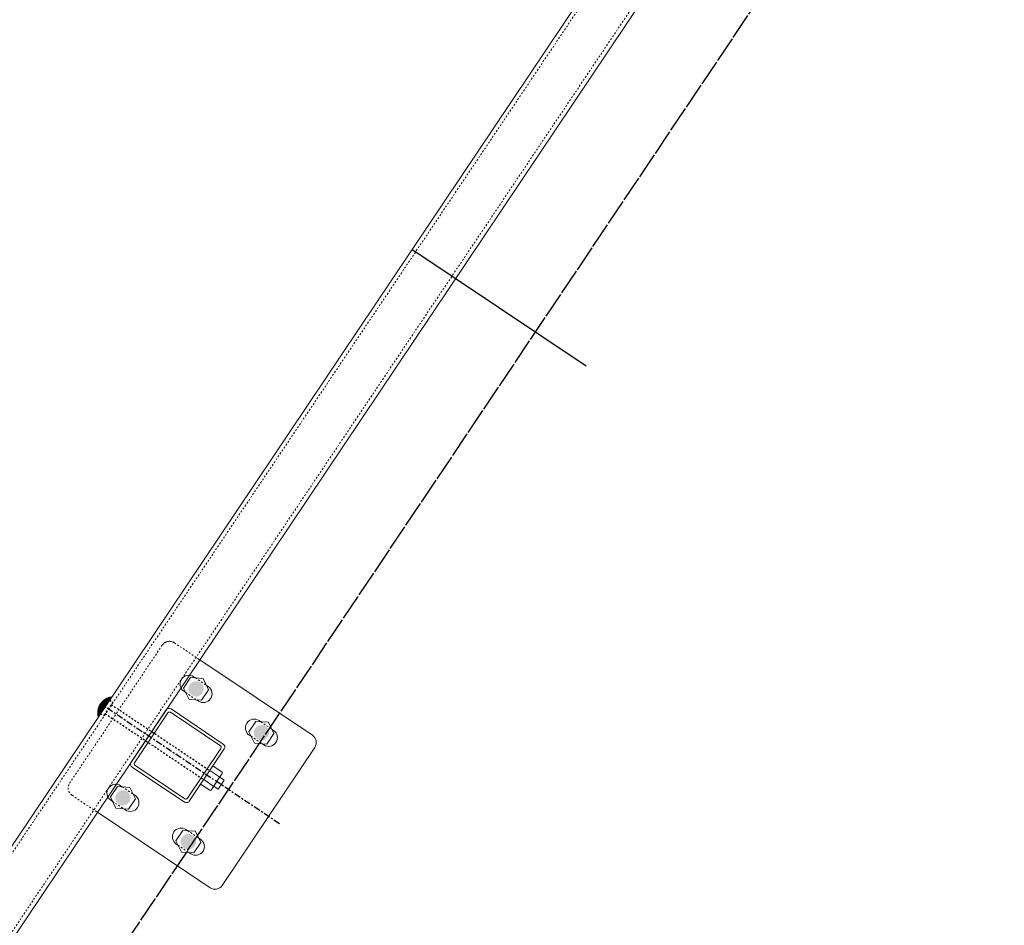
# Model space of a CAD drawing. Header units: inches. Extents: x 26089988 to 26091477, y 7484334 to 7485711.
# Tile 22 of 35: x 26090691 to 26090748, y 7484963 to 7485015. Entities that reach past the tile are written whole.
import ezdxf

# ---------------------------------------------------------------- set-up
doc = ezdxf.new("R2010")
doc.units = ezdxf.units.IN
doc.header["$MEASUREMENT"] = 0
for name, pattern in [('bcenterline', [0.5, 0.375, -0.03125, 0.0625, -0.03125]), ('bhiddenpr', [0.1875, 0.125, -0.0625]), ('brebarpr', [1.5625, 1.5, -0.0625]), ('DGN Style 2', [0.017105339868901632, 0.01026320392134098, -0.006842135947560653])]:
    doc.linetypes.add(name, pattern=pattern)
for name, color, linetype in [('BR_P_Rail_Centerline', 2, 'bcenterline'), ('BR_P_Rail_Hidden', 230, 'bhiddenpr'), ('BR_P_Rail_Object', 230, 'Continuous'), ('BR_P_Rail_Reinforcing', 30, 'brebarpr')]:
    doc.layers.add(name, color=color, linetype=linetype)

msp = doc.modelspace()

# ---------------------------------------------------------------- hatches: boundary and pattern name
at = {"layer": 'BR_P_Rail_Object', "lineweight": 0}
h = msp.add_hatch(color=151, dxfattribs=at)
edge = h.paths.add_edge_path()
edge.add_arc((26090701.45012403, 7484976.396673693), 0.437533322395, 56.152716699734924, 416.1527166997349, ccw=False)
h = msp.add_hatch(color=151, dxfattribs=at)
edge = h.paths.add_edge_path()
edge.add_arc((26090701.45012406, 7484976.396673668), 0.437533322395, 56.152716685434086, 416.1527166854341, ccw=False)
h = msp.add_hatch(color=151, dxfattribs=at)
edge = h.paths.add_edge_path()
edge.add_arc((26090705.18748694, 7484973.890258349), 0.437533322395, 56.152716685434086, 416.1527166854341, ccw=False)
h = msp.add_hatch(color=151, dxfattribs=at)
edge = h.paths.add_edge_path()
edge.add_arc((26090697.27276516, 7484970.167735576), 0.437533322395, 56.152716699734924, 416.1527166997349, ccw=False)
h = msp.add_hatch(color=151, dxfattribs=at)
edge = h.paths.add_edge_path()
edge.add_arc((26090697.2727652, 7484970.167735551), 0.437533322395, 56.152716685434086, 416.1527166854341, ccw=False)
h = msp.add_hatch(color=151, dxfattribs=at)
edge = h.paths.add_edge_path()
edge.add_arc((26090701.01012807, 7484967.661320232), 0.437533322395, 56.152716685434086, 416.1527166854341, ccw=False)

# ---------------------------------------------------------------- linework, layer by layer
at = {"layer": 'BR_P_Rail_Centerline'}
msp.add_line((26090706.2132766, 7484968.687109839), (26090696.24697535, 7484975.370884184), dxfattribs=at)
at = {"layer": 'BR_P_Rail_Hidden', "color": 1, "linetype": 'DGN Style 2', "lineweight": 0}
for p, q in [((26090374.72834379, 7484495.499575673), (26090807.65308549, 7485141.041775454)), ((26090376.80465649, 7484494.107122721), (26090809.72939819, 7485139.649322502)), ((26090700.20928309, 7484979.034914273), (26090701.66270198, 7484978.060197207)), ((26090700.20928313, 7484979.034914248), (26090701.66270202, 7484978.060197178)), ((26090699.51552995, 7484978.898142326), (26090694.22420873, 7484971.008154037)), ((26090699.51552999, 7484978.898142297), (26090694.22420877, 7484971.008154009)), ((26090701.41396421, 7484977.022952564), (26090702.0432651, 7484976.600919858)), ((26090701.41396417, 7484977.022952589), (26090702.04326506, 7484976.600919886)), ((26090700.85698302, 7484976.19242749), (26090701.48628392, 7484975.770394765)), ((26090700.85698298, 7484976.192427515), (26090701.48628388, 7484975.770394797)), ((26090705.15132708, 7484974.516537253), (26090705.78062797, 7484974.094504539)), ((26090704.5943459, 7484973.686012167), (26090705.22364679, 7484973.263979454)), ((26090697.23660531, 7484970.794014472), (26090697.8659062, 7484970.371981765)), ((26090697.23660535, 7484970.794014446), (26090697.86590623, 7484970.37198174)), ((26090694.36098072, 7484970.314400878), (26090695.81439962, 7484969.339683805)), ((26090694.36098068, 7484970.314400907), (26090695.81439958, 7484969.33968383)), ((26090696.67962413, 7484969.96348939), (26090697.30892502, 7484969.541456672)), ((26090696.67962416, 7484969.963489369), (26090697.30892506, 7484969.541456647)), ((26090700.97396822, 7484968.287599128), (26090701.60326911, 7484967.865566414)), ((26090700.41698704, 7484967.45707405), (26090701.04628793, 7484967.035041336))]:
    msp.add_line(p, q, dxfattribs=at)
at = {"layer": 'BR_P_Rail_Hidden', "color": 1, "linetype": 'DGN Style 2'}
for p, q in [((26090696.5080605, 7484975.760192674), (26090696.68973786, 7484975.638353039)), ((26090696.50806046, 7484975.760192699), (26090696.68973782, 7484975.638353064)), ((26090696.68973782, 7484975.638353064), (26090696.16756796, 7484974.859735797)), ((26090696.68973786, 7484975.638353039), (26090696.167568, 7484974.859735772)), ((26090696.60270955, 7484975.508583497), (26090702.23470777, 7484971.731554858)), ((26090695.98589064, 7484974.981575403), (26090696.167568, 7484974.859735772)), ((26090695.9858906, 7484974.981575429), (26090696.16756796, 7484974.859735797)), ((26090696.25459632, 7484974.989505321), (26090701.88659453, 7484971.212476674))]:
    msp.add_line(p, q, dxfattribs=at)
at = {"layer": 'BR_P_Rail_Hidden', "color": 1, "linetype": 'DGN Style 2', "lineweight": 0}
for centre, start, end in [((26090699.93079254, 7484978.619651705), 56.15271673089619, 146.1527167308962), ((26090699.9307925, 7484978.619651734), 56.1527164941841, 146.1527168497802)]:
    msp.add_arc(centre, 0.4999999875, start, end, dxfattribs=at)
at = {"layer": 'BR_P_Rail_Hidden', "color": 1, "linetype": 'DGN Style 2', "lineweight": 0, "extrusion": (0, 0, -1)}
for centre, start, end in [((-26090694.63947127, 7484970.729663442), 303.8472835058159, 33.84728315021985), ((-26090694.63947131, 7484970.72966342), 303.8472832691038, 33.84728326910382)]:
    msp.add_arc(centre, 0.4999999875, start, end, dxfattribs=at)
at = {"layer": 'BR_P_Rail_Object', "color": 2, "lineweight": 13}
for p, q in [((26090374.52071252, 7484495.638820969), (26090807.44545422, 7485141.181020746)), ((26090809.93702929, 7485139.510077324), (26090377.01228777, 7484493.967877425))]:
    msp.add_line(p, q, dxfattribs=at)
at = {"layer": 'BR_P_Rail_Object'}
msp.add_line((26090723.75818422, 7484994.848650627), (26090713.79188298, 7485001.532424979), dxfattribs=at)
at = {"layer": 'BR_P_Rail_Object', "color": 5, "lineweight": 13}
for p, q in [((26090701.66270202, 7484978.060197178), (26090708.09927142, 7484973.743593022)), ((26090708.23604336, 7484973.049839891), (26090702.94472214, 7484965.159851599)), ((26090695.81439961, 7484969.339683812), (26090702.25096901, 7484965.023079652))]:
    msp.add_line(p, q, dxfattribs=at)
at = {"layer": 'BR_P_Rail_Object', "color": 5, "lineweight": 0}
for p, q in [((26090701.31335211, 7484977.090426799), (26090701.41396421, 7484977.022952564)), ((26090701.31335207, 7484977.090426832), (26090701.41396417, 7484977.022952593)), ((26090700.75637093, 7484976.259901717), (26090700.85698302, 7484976.19242749)), ((26090700.75637089, 7484976.259901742), (26090700.85698298, 7484976.192427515)), ((26090702.0432651, 7484976.600919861), (26090702.1438772, 7484976.533445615)), ((26090702.04326506, 7484976.600919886), (26090702.14387716, 7484976.533445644)), ((26090701.48628392, 7484975.770394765), (26090701.58689602, 7484975.70292053)), ((26090701.48628388, 7484975.770394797), (26090701.58689598, 7484975.702920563)), ((26090699.74111691, 7484975.194885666), (26090697.73598465, 7484972.204995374)), ((26090699.74111695, 7484975.194885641), (26090697.73598469, 7484972.204995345)), ((26090700.0186182, 7484975.249594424), (26090703.0085085, 7484973.24446217)), ((26090699.84069845, 7484975.030975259), (26090697.92542583, 7484972.175076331)), ((26090699.8406985, 7484975.030975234), (26090697.92542587, 7484972.175076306)), ((26090699.98869916, 7484975.060153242), (26090702.84459808, 7484973.144880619)), ((26090705.05071498, 7484974.584011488), (26090705.15132708, 7484974.516537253)), ((26090705.78062797, 7484974.094504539), (26090705.88124007, 7484974.027030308)), ((26090704.4937338, 7484973.753486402), (26090704.5943459, 7484973.686012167)), ((26090702.8737761, 7484972.996879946), (26090700.95850348, 7484970.140981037)), ((26090703.06321728, 7484972.966960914), (26090701.05808502, 7484969.977070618)), ((26090705.22364679, 7484973.263979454), (26090705.32425889, 7484973.196505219)), ((26090697.79069348, 7484971.92749409), (26090700.78058377, 7484969.922361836)), ((26090697.95460389, 7484972.027075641), (26090700.8105028, 7484970.111803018)), ((26090697.13599325, 7484970.861488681), (26090697.23660535, 7484970.794014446)), ((26090697.13599321, 7484970.861488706), (26090697.23660531, 7484970.794014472)), ((26090696.57901203, 7484970.030963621), (26090696.67962413, 7484969.96348939)), ((26090696.57901207, 7484970.030963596), (26090696.67962416, 7484969.963489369)), ((26090697.8659062, 7484970.371981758), (26090697.9665183, 7484970.304507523)), ((26090697.86590624, 7484970.371981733), (26090697.96651834, 7484970.304507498)), ((26090697.30892502, 7484969.541456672), (26090697.40953711, 7484969.473982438)), ((26090697.30892506, 7484969.541456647), (26090697.40953715, 7484969.473982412)), ((26090700.87335612, 7484968.355073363), (26090700.97396822, 7484968.287599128)), ((26090701.60326911, 7484967.865566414), (26090701.70388121, 7484967.798092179)), ((26090700.31637494, 7484967.524548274), (26090700.41698704, 7484967.45707405)), ((26090701.04628793, 7484967.035041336), (26090701.14690003, 7484966.967567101))]:
    msp.add_line(p, q, dxfattribs=at)
at = {"layer": 'BR_P_Rail_Object', "color": 151, "linetype": 'Continuous', "lineweight": 13}
for p, q in [((26090696.00848393, 7484975.575000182), (26090696.44105587, 7484975.66028082)), ((26090696.00848389, 7484975.575000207), (26090696.44105583, 7484975.660280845)), ((26090696.02039726, 7484975.59093888), (26090696.45155837, 7484975.675941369)), ((26090696.0203973, 7484975.590938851), (26090696.45155841, 7484975.675941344)), ((26090696.03297033, 7484975.607007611), (26090696.46206091, 7484975.691601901)), ((26090696.03297037, 7484975.607007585), (26090696.46206095, 7484975.691601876)), ((26090696.04625653, 7484975.623216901), (26090696.47256349, 7484975.707262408)), ((26090696.04625649, 7484975.623216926), (26090696.47256345, 7484975.707262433)), ((26090696.06031803, 7484975.639579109), (26090696.48306598, 7484975.722922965)), ((26090696.06031808, 7484975.639579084), (26090696.48306602, 7484975.72292294)), ((26090696.1556164, 7484975.234656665), (26090696.07300413, 7484975.653693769)), ((26090696.15561636, 7484975.234656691), (26090696.07300409, 7484975.653693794)), ((26090696.07522833, 7484975.656108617), (26090696.49356852, 7484975.738583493)), ((26090696.07522837, 7484975.656108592), (26090696.49356856, 7484975.738583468)), ((26090696.16611893, 7484975.250317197), (26090696.08422654, 7484975.665702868)), ((26090696.1661189, 7484975.250317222), (26090696.0842265, 7484975.665702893)), ((26090696.09107491, 7484975.67282268), (26090696.5040711, 7484975.754243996)), ((26090696.09107487, 7484975.672822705), (26090696.50407106, 7484975.754244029)), ((26090696.17662144, 7484975.265977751), (26090696.09551817, 7484975.677360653)), ((26090696.17662148, 7484975.265977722), (26090696.09551821, 7484975.677360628)), ((26090696.18712398, 7484975.281638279), (26090696.1068766, 7484975.688679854)), ((26090696.18712401, 7484975.281638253), (26090696.10687664, 7484975.688679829)), ((26090696.10796335, 7484975.68974221), (26090696.5145736, 7484975.769904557)), ((26090696.10796338, 7484975.689742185), (26090696.51457364, 7484975.769904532)), ((26090696.19762655, 7484975.297298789), (26090696.11829949, 7484975.6996722)), ((26090696.19762651, 7484975.297298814), (26090696.11829945, 7484975.699672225)), ((26090696.12602355, 7484975.706892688), (26090696.52507618, 7484975.78556506)), ((26090696.12602351, 7484975.706892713), (26090696.52507614, 7484975.785565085)), ((26090696.20812905, 7484975.312959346), (26090696.12978462, 7484975.710348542)), ((26090696.20812909, 7484975.312959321), (26090696.12978465, 7484975.710348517)), ((26090696.21863159, 7484975.328619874), (26090696.14133013, 7484975.720718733)), ((26090696.21863163, 7484975.328619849), (26090696.14133018, 7484975.720718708)), ((26090696.1454177, 7484975.724306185), (26090696.53557871, 7484975.801225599)), ((26090696.14541766, 7484975.724306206), (26090696.53557867, 7484975.801225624)), ((26090696.22913416, 7484975.344280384), (26090696.15293423, 7484975.730791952)), ((26090696.22913412, 7484975.34428041), (26090696.15293419, 7484975.730791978)), ((26090696.23963666, 7484975.359940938), (26090696.16459513, 7484975.740576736)), ((26090696.2396367, 7484975.359940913), (26090696.16459517, 7484975.740576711)), ((26090696.16635342, 7484975.742023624), (26090696.54608122, 7484975.816886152)), ((26090696.16635346, 7484975.742023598), (26090696.54608125, 7484975.816886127)), ((26090696.2501392, 7484975.37560147), (26090696.17631139, 7484975.75008086)), ((26090696.25013924, 7484975.375601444), (26090696.17631143, 7484975.750080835)), ((26090696.26064174, 7484975.391262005), (26090696.18808154, 7484975.759311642)), ((26090696.26064178, 7484975.39126198), (26090696.18808158, 7484975.759311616)), ((26090696.18910392, 7484975.760098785), (26090696.55658379, 7484975.832546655)), ((26090696.18910388, 7484975.76009881), (26090696.55658375, 7484975.83254668)), ((26090696.27114432, 7484975.406922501), (26090696.19990429, 7484975.768275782)), ((26090696.27114428, 7484975.406922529), (26090696.19990425, 7484975.768275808)), ((26090696.28164682, 7484975.422583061), (26090696.21177828, 7484975.77697965)), ((26090696.28164686, 7484975.422583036), (26090696.21177832, 7484975.776979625)), ((26090696.21404095, 7484975.778605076), (26090696.56708629, 7484975.848207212)), ((26090696.21404099, 7484975.778605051), (26090696.56708632, 7484975.848207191)), ((26090696.29214939, 7484975.438243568), (26090696.22370253, 7484975.785428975)), ((26090696.29214935, 7484975.438243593), (26090696.22370249, 7484975.785429)), ((26090696.30265193, 7484975.453904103), (26090696.23567584, 7484975.793629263)), ((26090696.30265189, 7484975.453904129), (26090696.2356758, 7484975.793629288)), ((26090696.24169461, 7484975.797646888), (26090696.57758886, 7484975.863867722)), ((26090696.24169457, 7484975.797646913), (26090696.57758882, 7484975.863867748)), ((26090696.31315443, 7484975.469564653), (26090696.24769721, 7484975.801585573)), ((26090696.31315447, 7484975.469564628), (26090696.24769725, 7484975.801585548)), ((26090696.32365697, 7484975.485225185), (26090696.2597658, 7484975.809302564)), ((26090696.32365701, 7484975.48522516), (26090696.25976584, 7484975.809302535)), ((26090696.33415955, 7484975.500885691), (26090696.27188074, 7484975.81678462)), ((26090696.3341595, 7484975.500885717), (26090696.2718807, 7484975.816784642)), ((26090696.27286734, 7484975.817382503), (26090696.5880914, 7484975.879528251)), ((26090696.27286731, 7484975.817382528), (26090696.58809136, 7484975.879528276)), ((26090696.34466204, 7484975.516546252), (26090696.28404111, 7484975.824035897)), ((26090696.34466208, 7484975.516546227), (26090696.28404115, 7484975.824035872)), ((26090696.35516462, 7484975.532206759), (26090696.29624632, 7484975.831060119)), ((26090696.35516458, 7484975.532206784), (26090696.29624628, 7484975.831060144)), ((26090696.36566716, 7484975.547867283), (26090696.30849554, 7484975.83786089)), ((26090696.36566712, 7484975.547867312), (26090696.3084955, 7484975.837860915)), ((26090696.3088855, 7484975.838073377), (26090696.59859394, 7484975.895188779)), ((26090696.30888546, 7484975.838073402), (26090696.5985939, 7484975.895188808)), ((26090696.37616966, 7484975.56352784), (26090696.32078812, 7484975.844441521)), ((26090696.3761697, 7484975.563527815), (26090696.32078816, 7484975.844441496)), ((26090696.3866722, 7484975.579188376), (26090696.33312355, 7484975.850805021)), ((26090696.38667223, 7484975.579188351), (26090696.33312359, 7484975.850804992)), ((26090696.39717473, 7484975.594848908), (26090696.34550122, 7484975.856954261)), ((26090696.39717477, 7484975.594848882), (26090696.34550126, 7484975.856954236)), ((26090696.35226162, 7484975.860214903), (26090696.60909644, 7484975.910849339)), ((26090696.35226166, 7484975.860214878), (26090696.60909648, 7484975.910849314)), ((26090696.40767727, 7484975.610509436), (26090696.35792061, 7484975.862891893)), ((26090696.40767731, 7484975.610509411), (26090696.35792065, 7484975.862891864)), ((26090696.41817981, 7484975.626169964), (26090696.37038123, 7484975.868620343)), ((26090696.41817985, 7484975.626169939), (26090696.37038127, 7484975.868620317)), ((26090696.42868239, 7484975.641830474), (26090696.38288269, 7484975.874141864)), ((26090696.42868235, 7484975.641830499), (26090696.38288265, 7484975.87414189)), ((26090696.43918492, 7484975.657491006), (26090696.39542449, 7484975.879458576)), ((26090696.43918488, 7484975.657491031), (26090696.39542445, 7484975.879458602)), ((26090696.44968746, 7484975.673151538), (26090696.40800629, 7484975.884572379)), ((26090696.44968742, 7484975.673151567), (26090696.40800625, 7484975.884572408)), ((26090696.40911891, 7484975.885014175), (26090696.61959898, 7484975.926509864)), ((26090696.40911895, 7484975.88501415), (26090696.61959902, 7484975.926509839)), ((26090696.46018996, 7484975.688812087), (26090696.42062772, 7484975.88948503)), ((26090696.46019, 7484975.688812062), (26090696.42062776, 7484975.889485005)), ((26090696.4706925, 7484975.704472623), (26090696.43328853, 7484975.894198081)), ((26090696.47069253, 7484975.704472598), (26090696.43328857, 7484975.894198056)), ((26090696.48119507, 7484975.72013313), (26090696.44598844, 7484975.898712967)), ((26090696.48119503, 7484975.720133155), (26090696.4459884, 7484975.898712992)), ((26090696.49169757, 7484975.73579369), (26090696.45872708, 7484975.903031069)), ((26090696.49169761, 7484975.735793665), (26090696.45872712, 7484975.903031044)), ((26090696.50220011, 7484975.751454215), (26090696.47150434, 7484975.907153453)), ((26090696.50220015, 7484975.751454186), (26090696.47150438, 7484975.907153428)), ((26090696.51270265, 7484975.767114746), (26090696.48431998, 7484975.911081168)), ((26090696.51270269, 7484975.767114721), (26090696.48432001, 7484975.911081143)), ((26090696.52320518, 7484975.782775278), (26090696.49717382, 7484975.914815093)), ((26090696.52320522, 7484975.782775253), (26090696.49717386, 7484975.914815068)), ((26090696.53370772, 7484975.798435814), (26090696.51006572, 7484975.918355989)), ((26090696.53370776, 7484975.798435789), (26090696.51006576, 7484975.918355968)), ((26090696.51225556, 7484975.918937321), (26090696.6260389, 7484975.941369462)), ((26090696.51225561, 7484975.918937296), (26090696.62603894, 7484975.941369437)), ((26090696.54421026, 7484975.814096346), (26090696.52299555, 7484975.921704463)), ((26090696.5442103, 7484975.81409632), (26090696.52299559, 7484975.921704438)), ((26090696.5547128, 7484975.82975687), (26090696.53596322, 7484975.924861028)), ((26090696.55471284, 7484975.829756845), (26090696.53596326, 7484975.924861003)), ((26090696.56521538, 7484975.845417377), (26090696.54896869, 7484975.927826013)), ((26090696.56521534, 7484975.845417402), (26090696.54896865, 7484975.927826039)), ((26090696.57571787, 7484975.861077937), (26090696.56201179, 7484975.930599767)), ((26090696.57571791, 7484975.861077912), (26090696.56201183, 7484975.930599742)), ((26090696.58622041, 7484975.876738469), (26090696.57509263, 7484975.933182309)), ((26090696.58622045, 7484975.876738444), (26090696.57509267, 7484975.933182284)), ((26090696.59672295, 7484975.892398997), (26090696.58821115, 7484975.935573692)), ((26090696.59672299, 7484975.892398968), (26090696.58821119, 7484975.935573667)), ((26090696.60722553, 7484975.9080595), (26090696.60136743, 7484975.937773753)), ((26090696.60722549, 7484975.908059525), (26090696.60136739, 7484975.937773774)), ((26090696.61772807, 7484975.923720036), (26090696.61456142, 7484975.93978231)), ((26090696.61772802, 7484975.923720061), (26090696.61456138, 7484975.939782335)), ((26090696.62823061, 7484975.939380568), (26090696.62779325, 7484975.941598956)), ((26090696.62823056, 7484975.939380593), (26090696.62779322, 7484975.941598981)), ((26090695.83290504, 7484975.051145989), (26090696.06296447, 7484975.096501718)), ((26090695.83290508, 7484975.051145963), (26090696.06296451, 7484975.096501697)), ((26090695.83322351, 7484975.064798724), (26090696.07346705, 7484975.112162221)), ((26090695.83322348, 7484975.064798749), (26090696.07346701, 7484975.112162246)), ((26090695.83374839, 7484975.07849218), (26090696.08396958, 7484975.127822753)), ((26090695.83374836, 7484975.078492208), (26090696.08396954, 7484975.127822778)), ((26090695.83448193, 7484975.092226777), (26090696.09447212, 7484975.143483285)), ((26090695.83448189, 7484975.092226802), (26090696.09447208, 7484975.14348331)), ((26090695.83542654, 7484975.106002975), (26090696.10497466, 7484975.159143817)), ((26090695.8354265, 7484975.106003), (26090696.10497462, 7484975.159143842)), ((26090695.83658475, 7484975.119821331), (26090696.11547716, 7484975.17480437)), ((26090695.83658479, 7484975.119821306), (26090696.1154772, 7484975.174804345)), ((26090695.89305295, 7484974.843143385), (26090695.83721025, 7484975.126396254)), ((26090695.89305291, 7484974.843143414), (26090695.83721021, 7484975.126396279)), ((26090695.83795952, 7484975.133682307), (26090696.12597974, 7484975.19046488)), ((26090695.83795948, 7484975.133682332), (26090696.1259797, 7484975.190464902)), ((26090695.83955372, 7484975.147586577), (26090696.13648228, 7484975.206125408)), ((26090695.83955368, 7484975.147586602), (26090696.13648224, 7484975.206125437)), ((26090695.8413706, 7484975.161534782), (26090696.14698477, 7484975.221785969)), ((26090695.84137065, 7484975.16153476), (26090696.14698481, 7484975.221785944)), ((26090695.90355545, 7484974.858803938), (26090695.84241938, 7484975.168906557)), ((26090695.90355549, 7484974.858803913), (26090695.84241942, 7484975.168906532)), ((26090695.84341379, 7484975.175527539), (26090696.15748735, 7484975.237446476)), ((26090695.84341375, 7484975.175527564), (26090696.15748731, 7484975.237446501)), ((26090695.84568685, 7484975.189565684), (26090696.16798985, 7484975.253107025)), ((26090695.84568689, 7484975.189565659), (26090696.16798989, 7484975.253107)), ((26090695.84819394, 7484975.203649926), (26090696.17849239, 7484975.268767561)), ((26090695.84819398, 7484975.203649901), (26090696.17849243, 7484975.268767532)), ((26090695.91405799, 7484974.87446447), (26090695.84866482, 7484975.206160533)), ((26090695.91405803, 7484974.874464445), (26090695.84866486, 7484975.206160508)), ((26090695.85093934, 7484975.217781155), (26090696.18899492, 7484975.284428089)), ((26090695.85093938, 7484975.21778113), (26090696.18899496, 7484975.284428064)), ((26090695.85392772, 7484975.231960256), (26090696.1994975, 7484975.300088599)), ((26090695.85392768, 7484975.231960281), (26090696.19949746, 7484975.300088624)), ((26090695.92456052, 7484974.890125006), (26090695.85564993, 7484975.239662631)), ((26090695.92456057, 7484974.89012498), (26090695.85564997, 7484975.239662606)), ((26090695.85716394, 7484975.246188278), (26090696.21, 7484975.315749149)), ((26090695.85716398, 7484975.246188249), (26090696.21000004, 7484975.315749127)), ((26090695.86065352, 7484975.260466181), (26090696.22050258, 7484975.331409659)), ((26090695.86065347, 7484975.260466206), (26090696.22050254, 7484975.331409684)), ((26090695.93506311, 7484974.905785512), (26090695.86319962, 7484975.270301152)), ((26090695.93506306, 7484974.905785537), (26090695.86319958, 7484975.270301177)), ((26090695.86440201, 7484975.274795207), (26090696.23100508, 7484975.347070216)), ((26090695.86440206, 7484975.274795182), (26090696.23100512, 7484975.347070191)), ((26090695.86841574, 7484975.289176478), (26090696.24150761, 7484975.362730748)), ((26090695.86841578, 7484975.289176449), (26090696.24150765, 7484975.362730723)), ((26090695.9455656, 7484974.921446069), (26090695.87120002, 7484975.298653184)), ((26090695.94556564, 7484974.921446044), (26090695.87120006, 7484975.298653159)), ((26090695.87270134, 7484975.30361132), (26090696.25201019, 7484975.378391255)), ((26090695.8727013, 7484975.303611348), (26090696.25201015, 7484975.37839128)), ((26090695.87726584, 7484975.318101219), (26090696.26251269, 7484975.394051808)), ((26090695.87726588, 7484975.318101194), (26090696.26251273, 7484975.394051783)), ((26090695.95606814, 7484974.937106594), (26090695.87957234, 7484975.325118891)), ((26090695.95606818, 7484974.937106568), (26090695.87957238, 7484975.325118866)), ((26090695.88211713, 7484975.332647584), (26090696.27301527, 7484975.409712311)), ((26090695.88211709, 7484975.33264761), (26090696.27301523, 7484975.409712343)), ((26090695.88726338, 7484975.347252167), (26090696.28351776, 7484975.425372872)), ((26090695.88726342, 7484975.347252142), (26090696.2835178, 7484975.425372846)), ((26090695.96657068, 7484974.952767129), (26090695.88825912, 7484975.349989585)), ((26090695.96657072, 7484974.952767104), (26090695.88825916, 7484975.34998956)), ((26090695.89271372, 7484975.36191666), (26090696.2940203, 7484975.441033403)), ((26090695.89271376, 7484975.361916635), (26090696.29402034, 7484975.441033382)), ((26090695.97707326, 7484974.968427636), (26090695.89721703, 7484975.373485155)), ((26090695.97707321, 7484974.968427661), (26090695.89721699, 7484975.373485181)), ((26090695.8984779, 7484975.376643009), (26090696.30452288, 7484975.456693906)), ((26090695.89847786, 7484975.376643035), (26090696.30452284, 7484975.456693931)), ((26090695.90456639, 7484975.39143335), (26090696.31502538, 7484975.472354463)), ((26090695.90456643, 7484975.391433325), (26090696.31502542, 7484975.472354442)), ((26090695.98757579, 7484974.984088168), (26090695.9064123, 7484975.395776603)), ((26090695.98757575, 7484974.984088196), (26090695.90641226, 7484975.395776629)), ((26090695.91099083, 7484975.406289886), (26090696.32552791, 7484975.488014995)), ((26090695.91099087, 7484975.406289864), (26090696.32552795, 7484975.48801497)), ((26090695.99807833, 7484974.999748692), (26090695.91581814, 7484975.416999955)), ((26090695.99807829, 7484974.999748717), (26090695.9158181, 7484975.41699998)), ((26090695.91776374, 7484975.421215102), (26090696.33603049, 7484975.503675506)), ((26090695.9177637, 7484975.421215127), (26090696.33603045, 7484975.503675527)), ((26090695.92489869, 7484975.436211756), (26090696.34653299, 7484975.519336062)), ((26090695.92489873, 7484975.436211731), (26090696.34653303, 7484975.519336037)), ((26090696.00858083, 7484975.015409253), (26090695.92541274, 7484975.437265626)), ((26090696.00858087, 7484975.015409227), (26090695.92541279, 7484975.437265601)), ((26090695.93241081, 7484975.451282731), (26090696.35703553, 7484975.534996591)), ((26090695.93241085, 7484975.451282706), (26090696.35703557, 7484975.534996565)), ((26090696.01908337, 7484975.031069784), (26090695.93517825, 7484975.456664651)), ((26090696.01908341, 7484975.031069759), (26090695.93517829, 7484975.456664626)), ((26090695.94031653, 7484975.466431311), (26090696.36753807, 7484975.550657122)), ((26090695.94031657, 7484975.466431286), (26090696.36753811, 7484975.550657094)), ((26090696.02958591, 7484975.04673032), (26090695.94509958, 7484975.475273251)), ((26090696.02958595, 7484975.046730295), (26090695.94509962, 7484975.475273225)), ((26090695.94863402, 7484975.481661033), (26090696.37804065, 7484975.566317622)), ((26090695.94863398, 7484975.481661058), (26090696.37804061, 7484975.566317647)), ((26090696.04008844, 7484975.062390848), (26090695.95516403, 7484975.493155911)), ((26090696.04008848, 7484975.062390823), (26090695.95516407, 7484975.493155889)), ((26090695.95738322, 7484975.496975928), (26090696.38854314, 7484975.581978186)), ((26090695.95738326, 7484975.496975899), (26090696.38854318, 7484975.581978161)), ((26090696.05059098, 7484975.078051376), (26090695.96536072, 7484975.510367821)), ((26090696.05059102, 7484975.078051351), (26090695.96536076, 7484975.510367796)), ((26090695.96658655, 7484975.51238028), (26090696.39904572, 7484975.597638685)), ((26090695.96658652, 7484975.512380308), (26090696.39904568, 7484975.59763871)), ((26090696.06109356, 7484975.093711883), (26090695.97568028, 7484975.526956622)), ((26090696.06109352, 7484975.093711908), (26090695.97568025, 7484975.526956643)), ((26090695.97626865, 7484975.527879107), (26090696.40954822, 7484975.613299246)), ((26090695.97626869, 7484975.527879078), (26090696.40954826, 7484975.613299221)), ((26090696.07159606, 7484975.109372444), (26090695.98611443, 7484975.542963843)), ((26090696.0715961, 7484975.109372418), (26090695.98611448, 7484975.542963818)), ((26090695.98645745, 7484975.543477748), (26090696.4200508, 7484975.628959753)), ((26090695.98645741, 7484975.543477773), (26090696.42005076, 7484975.628959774)), ((26090696.0820986, 7484975.125032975), (26090695.99665612, 7484975.558425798)), ((26090696.08209863, 7484975.125032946), (26090695.99665616, 7484975.558425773)), ((26090695.99718403, 7484975.559182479), (26090696.43055329, 7484975.64462031)), ((26090695.99718407, 7484975.559182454), (26090696.43055333, 7484975.644620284)), ((26090696.09260117, 7484975.140693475), (26090696.00729902, 7484975.573374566)), ((26090696.09260114, 7484975.1406935), (26090696.00729898, 7484975.573374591)), ((26090696.10310371, 7484975.156354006), (26090696.01803742, 7484975.587838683)), ((26090696.10310367, 7484975.156354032), (26090696.01803739, 7484975.587838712)), ((26090696.11360621, 7484975.172014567), (26090696.02886634, 7484975.601843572)), ((26090696.11360625, 7484975.172014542), (26090696.02886637, 7484975.601843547)), ((26090696.12410875, 7484975.187675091), (26090696.03978134, 7484975.615411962)), ((26090696.12410879, 7484975.187675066), (26090696.03978138, 7484975.615411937)), ((26090696.13461128, 7484975.203335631), (26090696.05077834, 7484975.62856439)), ((26090696.13461132, 7484975.203335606), (26090696.05077838, 7484975.628564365)), ((26090696.14511386, 7484975.21899613), (26090696.06185373, 7484975.641319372)), ((26090696.14511382, 7484975.218996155), (26090696.0618537, 7484975.641319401)), ((26090695.83279103, 7484975.037533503), (26090696.05246197, 7484975.080841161)), ((26090695.83279099, 7484975.037533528), (26090696.05246193, 7484975.080841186)), ((26090695.83287947, 7484975.023960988), (26090696.04195939, 7484975.065180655)), ((26090695.83287951, 7484975.023960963), (26090696.04195943, 7484975.065180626)), ((26090695.83316875, 7484975.010428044), (26090696.03145685, 7484975.04952013)), ((26090695.83316879, 7484975.010428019), (26090696.03145689, 7484975.049520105)), ((26090695.87204784, 7484974.811822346), (26090695.83321764, 7484975.008782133)), ((26090695.87204788, 7484974.811822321), (26090695.83321767, 7484975.008782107)), ((26090695.88255041, 7484974.827482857), (26090695.83362292, 7484975.075659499)), ((26090695.88255037, 7484974.827482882), (26090695.83362288, 7484975.07565952)), ((26090695.83365732, 7484974.996934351), (26090696.02095436, 7484975.033859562)), ((26090695.83365728, 7484974.996934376), (26090696.02095432, 7484975.033859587)), ((26090695.83434366, 7484974.983479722), (26090696.01045178, 7484975.018199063)), ((26090695.83434369, 7484974.983479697), (26090696.01045182, 7484975.018199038)), ((26090695.83522664, 7484974.970063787), (26090695.99994928, 7484975.002538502)), ((26090695.8352266, 7484974.970063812), (26090695.99994924, 7484975.002538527)), ((26090695.83630504, 7484974.956686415), (26090695.98944674, 7484974.986877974)), ((26090695.836305, 7484974.95668644), (26090695.98944671, 7484974.986877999)), ((26090695.83757787, 7484974.943347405), (26090695.97894417, 7484974.971217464)), ((26090695.83757791, 7484974.94334738), (26090695.9789442, 7484974.971217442)), ((26090695.83904439, 7484974.930046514), (26090695.96844167, 7484974.955556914)), ((26090695.83904435, 7484974.930046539), (26090695.96844163, 7484974.955556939)), ((26090695.84070371, 7484974.916783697), (26090695.95793909, 7484974.939896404)), ((26090695.84070376, 7484974.916783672), (26090695.95793913, 7484974.939896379)), ((26090695.84255537, 7484974.903558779), (26090695.94743655, 7484974.924235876)), ((26090695.84255541, 7484974.903558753), (26090695.94743659, 7484974.924235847)), ((26090695.8445989, 7484974.890371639), (26090695.93693405, 7484974.908575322)), ((26090695.84459886, 7484974.890371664), (26090695.93693401, 7484974.908575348)), ((26090695.84683382, 7484974.87722231), (26090695.92643148, 7484974.892914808)), ((26090695.84683386, 7484974.877222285), (26090695.92643152, 7484974.892914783)), ((26090695.84926004, 7484974.864110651), (26090695.91592894, 7484974.87725428)), ((26090695.84926008, 7484974.864110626), (26090695.91592898, 7484974.877254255)), ((26090695.85187743, 7484974.851036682), (26090695.9054264, 7484974.861593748)), ((26090695.85187747, 7484974.851036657), (26090695.90542644, 7484974.861593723)), ((26090695.85468604, 7484974.838000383), (26090695.8949239, 7484974.845933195)), ((26090695.854686, 7484974.838000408), (26090695.89492387, 7484974.845933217)), ((26090695.85768594, 7484974.825001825), (26090695.88442136, 7484974.830272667)), ((26090695.8576859, 7484974.82500185), (26090695.88442132, 7484974.830272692)), ((26090695.86087741, 7484974.812041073), (26090695.87391879, 7484974.814612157)), ((26090695.86087745, 7484974.812041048), (26090695.87391882, 7484974.814612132))]:
    msp.add_line(p, q, dxfattribs=at)
at = {"layer": 'BR_P_Rail_Object', "color": 151, "lineweight": 13}
for p, q in [((26090702.76139909, 7484971.37833596), (26090702.23470777, 7484971.731554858)), ((26090702.40876439, 7484971.991093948), (26090702.93545571, 7484971.637875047)), ((26090702.41328586, 7484970.859257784), (26090701.88659453, 7484971.212476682)), ((26090702.7759881, 7484971.30433562), (26090702.48728619, 7484970.873846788)), ((26090703.06523285, 7484971.174573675), (26090702.71711962, 7484970.655495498)), ((26090702.7759881, 7484971.30433562), (26090702.83539943, 7484971.392924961)), ((26090702.80569376, 7484971.348630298), (26090703.06523285, 7484971.174573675)), ((26090702.95004472, 7484971.56387471), (26090702.83539943, 7484971.392924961)), ((26090701.71253791, 7484970.952937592), (26090702.23922924, 7484970.599718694)), ((26090702.42787486, 7484970.785257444), (26090702.31322957, 7484970.614307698)), ((26090702.42787486, 7484970.785257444), (26090702.48728619, 7484970.873846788)), ((26090702.45758053, 7484970.829552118), (26090702.71711962, 7484970.655495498))]:
    msp.add_line(p, q, dxfattribs=at)
at = {"layer": 'BR_P_Rail_Object', "color": 151, "linetype": 'Continuous', "lineweight": 0, "flags": 128}
for points in [[(26090700.73301042, 7484976.444898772), (26090701.04980308, 7484975.799747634), (26090701.76691669, 7484975.751522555), (26090702.16723763, 7484976.348448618), (26090701.85044497, 7484976.993599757), (26090701.13333136, 7484977.041824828), (26090700.73301042, 7484976.444898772)], [(26090700.73301046, 7484976.444898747), (26090701.04980312, 7484975.799747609), (26090701.76691673, 7484975.75152253), (26090702.16723767, 7484976.348448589), (26090701.850445, 7484976.993599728), (26090701.1333314, 7484977.041824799), (26090700.73301046, 7484976.444898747)], [(26090704.47037333, 7484973.938483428), (26090704.787166, 7484973.29333229), (26090705.5042796, 7484973.245107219), (26090705.90460054, 7484973.842033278), (26090705.58780788, 7484974.487184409), (26090704.87069427, 7484974.535409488), (26090704.47037333, 7484973.938483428)], [(26090696.5556516, 7484970.215960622), (26090696.87244426, 7484969.570809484), (26090697.58955786, 7484969.522584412), (26090697.9898788, 7484970.119510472), (26090697.67308614, 7484970.76466161), (26090696.95597254, 7484970.812886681), (26090696.5556516, 7484970.215960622)], [(26090696.55565156, 7484970.215960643), (26090696.87244422, 7484969.570809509), (26090697.58955783, 7484969.522584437), (26090697.98987877, 7484970.119510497), (26090697.67308611, 7484970.764661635), (26090696.9559725, 7484970.812886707), (26090696.55565156, 7484970.215960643)], [(26090700.29301447, 7484967.709545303), (26090700.60980713, 7484967.064394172), (26090701.32692074, 7484967.016169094), (26090701.72724168, 7484967.613095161), (26090701.41044902, 7484968.258246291), (26090700.69333541, 7484968.306471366), (26090700.29301447, 7484967.709545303)]]:
    msp.add_lwpolyline(points, close=True, dxfattribs=at)
at = {"layer": 'BR_P_Rail_Object', "color": 151, "linetype": 'Continuous', "lineweight": 13, "flags": 128}
for points in [[(26090697.2727652, 7484970.167735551), (26090697.2727652, 7484970.167735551)], [(26090697.27276516, 7484970.167735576), (26090697.27276516, 7484970.167735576)]]:
    msp.add_lwpolyline(points, dxfattribs=at)
at = {"layer": 'BR_P_Rail_Object', "color": 5, "lineweight": 0, "extrusion": (0, 0, -1)}
for centre, radius, start, end in [((-26090701.03486148, 7484976.675164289), 0.4999999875, 303.8472835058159, 33.84728315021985), ((-26090701.03486152, 7484976.675164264), 0.4999999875, 303.8472832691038, 33.84728326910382), ((-26090701.03486148, 7484976.675164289), 0.4999999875, 33.84728315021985, 123.8472835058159), ((-26090701.03486152, 7484976.675164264), 0.4999999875, 33.84728326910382, 123.8472832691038), ((-26090701.86538661, 7484976.11818308), 0.4999999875, 213.8472832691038, 303.8472832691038), ((-26090699.92928784, 7484974.971563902), 0.106666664, 33.84728326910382, 123.8472832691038), ((-26090699.9292878, 7484974.971563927), 0.106666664, 33.84728315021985, 123.8472835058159), ((-26090704.7722244, 7484974.168748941), 0.4999999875, 33.84728326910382, 123.8472832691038), ((-26090704.7722244, 7484974.168748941), 0.4999999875, 303.8472832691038, 33.84728326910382), ((-26090702.78518676, 7484973.056291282), 0.106666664, 123.8472832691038, 213.8472832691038), ((-26090702.89711226, 7484973.078357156), 0.199999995, 123.8472832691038, 213.8472832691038), ((-26090705.60274948, 7484973.611767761), 0.4999999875, 213.8472832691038, 303.8472832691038), ((-26090696.85750262, 7484970.44622616), 0.4999999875, 303.8472835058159, 33.84728315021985), ((-26090696.85750266, 7484970.446226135), 0.4999999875, 303.8472832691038, 33.84728326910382), ((-26090696.85750266, 7484970.446226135), 0.4999999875, 33.84728326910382, 123.8472832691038), ((-26090696.85750262, 7484970.44622616), 0.4999999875, 33.84728315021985, 123.8472835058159), ((-26090700.86991413, 7484970.200392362), 0.106666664, 213.8472832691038, 303.8472832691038), ((-26090697.68802775, 7484969.889244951), 0.4999999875, 213.8472832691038, 303.8472832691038), ((-26090700.59486553, 7484967.939810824), 0.4999999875, 33.84728326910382, 123.8472832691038), ((-26090700.59486553, 7484967.939810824), 0.4999999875, 303.8472832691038, 33.84728326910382), ((-26090701.42539062, 7484967.382829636), 0.4999999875, 213.8472832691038, 303.8472832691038)]:
    msp.add_arc(centre, radius, start, end, dxfattribs=at)
at = {"layer": 'BR_P_Rail_Object', "color": 5, "lineweight": 0}
for centre, radius, start, end in [((26090701.86538661, 7484976.11818308), 0.4999999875, 326.1527167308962, 56.15271673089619), ((26090699.90722192, 7484975.083489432), 0.199999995, 56.1527164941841, 146.1527168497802), ((26090699.90722197, 7484975.083489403), 0.199999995, 56.15271673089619, 146.1527167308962), ((26090705.60274948, 7484973.611767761), 0.4999999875, 326.1527167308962, 56.15271673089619), ((26090697.90208967, 7484972.093599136), 0.199999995, 146.1527168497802, 236.1527164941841), ((26090697.90208971, 7484972.093599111), 0.199999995, 146.1527167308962, 236.1527167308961), ((26090698.01401518, 7484972.11566501), 0.106666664, 146.1527168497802, 236.1527164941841), ((26090698.01401522, 7484972.115664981), 0.106666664, 146.1527167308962, 236.1527167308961), ((26090697.68802775, 7484969.889244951), 0.4999999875, 326.1527167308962, 56.15271673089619), ((26090700.89198001, 7484970.088466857), 0.199999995, 236.1527167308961, 326.1527167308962), ((26090701.42539062, 7484967.382829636), 0.4999999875, 326.1527167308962, 56.15271673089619)]:
    msp.add_arc(centre, radius, start, end, dxfattribs=at)
at = {"layer": 'BR_P_Rail_Object', "color": 151, "linetype": 'Continuous', "lineweight": 13}
for centre, start, end in [((26090696.74529058, 7484975.036695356), 97.26480740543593, 195.0406262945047), ((26090696.74529062, 7484975.036695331), 97.26480720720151, 195.0406260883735)]:
    msp.add_arc(centre, 0.9124999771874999, start, end, dxfattribs=at)
at = {"layer": 'BR_P_Rail_Object', "color": 5, "lineweight": 13}
for centre, start, end in [((26090707.82078083, 7484973.32833048), 326.1527167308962, 56.15271673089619), ((26090702.5294596, 7484965.438342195), 236.1527167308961, 326.1527167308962)]:
    msp.add_arc(centre, 0.4999999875, start, end, dxfattribs=at)
at = {"layer": 'BR_P_Rail_Object', "color": 151, "lineweight": 13}
for centre in [(26090702.79110476, 7484971.422630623), (26090702.44299152, 7484970.903552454)]:
    msp.add_arc(centre, 0.053333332, 236.1527167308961, 326.1527167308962, dxfattribs=at)
at = {"layer": 'BR_P_Rail_Object', "color": 151, "lineweight": 13, "extrusion": (0, 0, -1)}
for centre, start, end in [((-26090702.73169343, 7484971.334041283), 123.8472832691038, 213.8472832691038), ((-26090702.90575005, 7484971.593580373), 123.8472832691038, 213.8472832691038), ((-26090702.2689349, 7484970.644013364), 213.8472832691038, 303.8472832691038), ((-26090702.38358019, 7484970.814963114), 123.8472832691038, 213.8472832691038)]:
    msp.add_arc(centre, 0.053333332, start, end, dxfattribs=at)
at = {"layer": 'BR_P_Rail_Reinforcing'}
msp.add_line((26090652.84640752, 7484895.394717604), (26090814.43590325, 7485136.343844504), dxfattribs=at)

doc.saveas('drawing.dxf')
